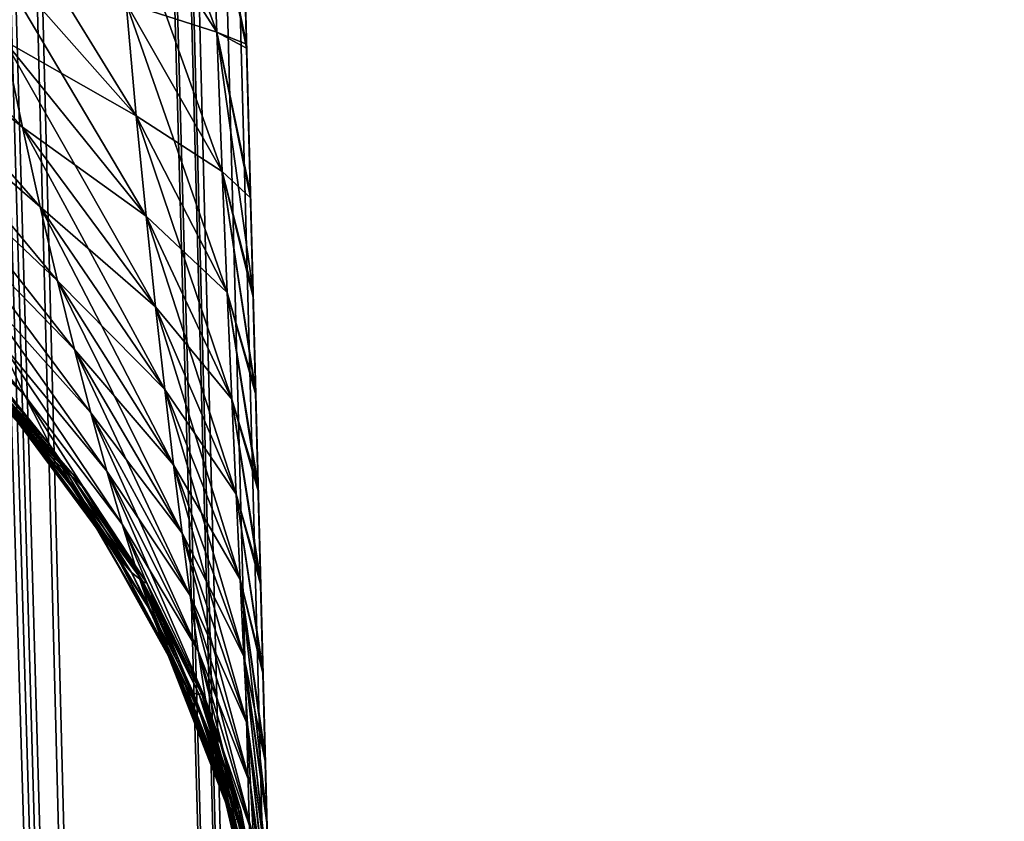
# Model space of a CAD drawing. Header units: millimetres. Extents: x -39 to 39, y -36 to 85.
# Tile 203 of 256: x 37.674 to 37.989, y 2.774 to 3.03. Entities that reach past the tile are written whole.
import ezdxf

# ---------------------------------------------------------------- set-up
doc = ezdxf.new("R2010")
doc.units = ezdxf.units.MM
doc.header["$LTSCALE"] = 65.185185
for name, color, linetype in [('14', 7, 'CONTINUOUS'), ('20', 7, 'CONTINUOUS'), ('22', 7, 'CONTINUOUS'), ('4', 7, 'CONTINUOUS'), ('42', 7, 'CONTINUOUS'), ('49', 7, 'CONTINUOUS'), ('50', 7, 'CONTINUOUS'), ('6', 7, 'CONTINUOUS')]:
    doc.layers.add(name, color=color, linetype=linetype)

msp = doc.modelspace()

# ---------------------------------------------------------------- linework, layer by layer
at = {"layer": '14', "color": 7, "linetype": 'Continuous', "true_color": 0xf5f5f5}
for points in [[(37.26275, 21.51309, -20.51292), (37.81844, 0.29215, -21.06861), (37.74318, 3.16627, -5.65437), (37.26275, 21.51309, -20.51292)], [(37.26275, 21.51309, 20.51292), (37.26275, 21.51309, 6.23674), (37.81844, 0.29215, 21.06861), (37.26275, 21.51309, 20.51292)], [(37.26275, 21.51309, 6.23674), (37.73478, 3.48691, 5.7647), (37.81844, 0.29215, 21.06861), (37.26275, 21.51309, 6.23674)], [(37.73478, 3.48691, 5.7647), (37.73778, 3.3725, 5.75013), (37.81844, 0.29215, 21.06861), (37.73478, 3.48691, 5.7647)], [(37.73778, 3.3725, 5.75013), (37.74057, 3.2658, 5.71341), (37.81844, 0.29215, 21.06861), (37.73778, 3.3725, 5.75013)], [(37.74057, 3.2658, 5.71341), (37.7419, 3.21496, 5.68663), (37.81844, 0.29215, 21.06861), (37.74057, 3.2658, 5.71341)], [(37.7419, 3.21496, 5.68663), (37.7432, 3.16544, 5.65375), (37.81844, 0.29215, 21.06861), (37.7419, 3.21496, 5.68663)], [(37.74318, 3.16627, -5.65437), (37.81844, 0.29215, -21.06861), (37.74445, 3.11787, -5.61489), (37.74318, 3.16627, -5.65437)], [(37.7432, 3.16544, 5.65375), (37.74447, 3.11692, 5.61403), (37.81844, 0.29215, 21.06861), (37.7432, 3.16544, 5.65375)], [(37.74445, 3.11787, -5.61489), (37.81844, 0.29215, -21.06861), (37.7457, 3.07007, -5.56742), (37.74445, 3.11787, -5.61489)], [(37.74447, 3.11692, 5.61403), (37.74573, 3.06899, 5.56624), (37.81844, 0.29215, 21.06861), (37.74447, 3.11692, 5.61403)], [(37.7457, 3.07007, -5.56742), (37.81844, 0.29215, -21.06861), (37.74695, 3.02243, -5.51018), (37.7457, 3.07007, -5.56742)], [(37.74573, 3.06899, 5.56624), (37.74698, 3.02121, 5.50857), (37.81844, 0.29215, 21.06861), (37.74573, 3.06899, 5.56624)], [(37.74695, 3.02243, -5.51018), (37.81844, 0.29215, -21.06861), (37.7482, 2.97465, -5.44085), (37.74695, 3.02243, -5.51018)], [(37.74698, 3.02121, 5.50857), (37.74823, 2.9733, 5.43869), (37.81844, 0.29215, 21.06861), (37.74698, 3.02121, 5.50857)], [(37.7482, 2.97465, -5.44085), (37.81844, 0.29215, -21.06861), (37.74903, 2.94296, -5.3871), (37.7482, 2.97465, -5.44085)], [(37.74823, 2.9733, 5.43869), (37.74906, 2.94153, 5.3845), (37.81844, 0.29215, 21.06861), (37.74823, 2.9733, 5.43869)], [(37.74903, 2.94296, -5.3871), (37.81844, 0.29215, -21.06861), (37.74984, 2.91173, -5.32684), (37.74903, 2.94296, -5.3871)], [(37.74906, 2.94153, 5.3845), (37.74988, 2.91023, 5.32376), (37.81844, 0.29215, 21.06861), (37.74906, 2.94153, 5.3845)], [(37.74984, 2.91173, -5.32684), (37.81844, 0.29215, -21.06861), (37.75065, 2.88107, -5.2599), (37.74984, 2.91173, -5.32684)], [(37.74988, 2.91023, 5.32376), (37.75069, 2.87953, 5.25629), (37.81844, 0.29215, 21.06861), (37.74988, 2.91023, 5.32376)], [(37.75065, 2.88107, -5.2599), (37.81844, 0.29215, -21.06861), (37.75143, 2.85124, -5.18588), (37.75065, 2.88107, -5.2599)], [(37.75069, 2.87953, 5.25629), (37.75147, 2.84965, 5.18168), (37.81844, 0.29215, 21.06861), (37.75069, 2.87953, 5.25629)], [(37.75143, 2.85124, -5.18588), (37.81844, 0.29215, -21.06861), (37.75218, 2.82239, -5.10444), (37.75143, 2.85124, -5.18588)], [(37.75147, 2.84965, 5.18168), (37.75223, 2.82078, 5.09959), (37.81844, 0.29215, 21.06861), (37.75147, 2.84965, 5.18168)], [(37.75218, 2.82239, -5.10444), (37.81844, 0.29215, -21.06861), (37.75291, 2.79466, -5.01534), (37.75218, 2.82239, -5.10444)], [(37.75223, 2.82078, 5.09959), (37.75295, 2.79305, 5.00976), (37.81844, 0.29215, 21.06861), (37.75223, 2.82078, 5.09959)], [(37.75291, 2.79466, -5.01534), (37.81844, 0.29215, -21.06861), (37.75343, 2.77491, -4.94285), (37.75291, 2.79466, -5.01534)], [(37.75295, 2.79305, 5.00976), (37.75347, 2.77332, 4.93667), (37.81844, 0.29215, 21.06861), (37.75295, 2.79305, 5.00976)], [(37.75343, 2.77491, -4.94285), (37.81844, 0.29215, -21.06861), (37.75392, 2.756, -4.86549), (37.75343, 2.77491, -4.94285)]]:
    msp.add_3dface(points, dxfattribs=at)
at = {"layer": '20', "color": 7, "linetype": 'Continuous', "true_color": 0xf5f5f5}
for points in [[(37.20797, 21.5176, 20.74012), (37.75205, 0.28928, 21.31777), (37.14247, 21.51845, 20.83789), (37.20797, 21.5176, 20.74012)], [(37.75205, 0.28928, 21.31777), (37.67347, 0.2889, 21.42083), (37.14247, 21.51845, 20.83789), (37.75205, 0.28928, 21.31777)], [(37.24882, 21.51578, 20.62976), (37.80153, 0.29039, 21.19776), (37.20797, 21.5176, 20.74012), (37.24882, 21.51578, 20.62976)], [(37.80153, 0.29039, 21.19776), (37.75205, 0.28928, 21.31777), (37.20797, 21.5176, 20.74012), (37.80153, 0.29039, 21.19776)], [(37.26275, 21.51309, 20.51292), (37.80153, 0.29039, 21.19776), (37.24882, 21.51578, 20.62976), (37.26275, 21.51309, 20.51292)], [(37.26275, 21.51309, 20.51292), (37.81844, 0.29215, 21.06861), (37.80153, 0.29039, 21.19776), (37.26275, 21.51309, 20.51292)]]:
    msp.add_3dface(points, dxfattribs=at)
at = {"layer": '22', "color": 7, "linetype": 'Continuous', "true_color": 0xf5f5f5}
for points in [[(37.20797, 21.5176, -20.74012), (37.14247, 21.51845, -20.83789), (37.75016, 0.28926, -21.32103), (37.20797, 21.5176, -20.74012)], [(37.14247, 21.51845, -20.83789), (37.14247, 21.02199, -20.86549), (37.75016, 0.28926, -21.32103), (37.14247, 21.51845, -20.83789)], [(37.24882, 21.51578, -20.62976), (37.20797, 21.5176, -20.74012), (37.8006, 0.29035, -21.20122), (37.24882, 21.51578, -20.62976)], [(37.8006, 0.29035, -21.20122), (37.20797, 21.5176, -20.74012), (37.75016, 0.28926, -21.32103), (37.8006, 0.29035, -21.20122)], [(37.81844, 0.29215, -21.06861), (37.26275, 21.51309, -20.51292), (37.24882, 21.51578, -20.62976), (37.81844, 0.29215, -21.06861)], [(37.81391, 0.29116, -21.13599), (37.24882, 21.51578, -20.62976), (37.8006, 0.29035, -21.20122), (37.81391, 0.29116, -21.13599)], [(37.81844, 0.29215, -21.06861), (37.24882, 21.51578, -20.62976), (37.81391, 0.29116, -21.13599), (37.81844, 0.29215, -21.06861)], [(37.14247, 21.02199, -20.86549), (37.14247, 20.51668, -20.89247), (37.75016, 0.28926, -21.32103), (37.14247, 21.02199, -20.86549)], [(37.75016, 0.28926, -21.32103), (37.14247, 20.51668, -20.89247), (37.67083, 0.2889, -21.42347), (37.75016, 0.28926, -21.32103)]]:
    msp.add_3dface(points, dxfattribs=at)
at = {"layer": '4', "color": 7, "linetype": 'Continuous', "true_color": 0xf5f5f5}
for points in [[(-38.75, 0, 23), (38.75, 85, 23), (-38.75, 85, 23), (-38.75, 0, 23)], [(-38.75, 0, 23), (38.75, 0, 23), (38.75, 85, 23), (-38.75, 0, 23)]]:
    msp.add_3dface(points, dxfattribs=at)
at = {"layer": '42', "color": 7, "linetype": 'Continuous', "true_color": 0xf5f5f5}
for points in [[(37.69336, 2.88254, 3.76539), (37.66748, 2.91207, 3.76539), (37.69336, 2.88254, -3.76539), (37.69336, 2.88254, 3.76539)], [(37.69336, 2.88254, -3.76539), (37.66748, 2.91207, 3.76539), (37.66748, 2.91207, -3.76539), (37.69336, 2.88254, -3.76539)], [(37.69519, 2.88013, -3.76539), (37.69336, 2.88254, 3.76539), (37.69336, 2.88254, -3.76539), (37.69519, 2.88013, -3.76539)], [(37.69519, 2.88013, 3.76539), (37.69336, 2.88254, 3.76539), (37.69519, 2.88013, -3.76539), (37.69519, 2.88013, 3.76539)], [(37.71516, 2.84988, -3.76539), (37.69519, 2.88013, 3.76539), (37.69519, 2.88013, -3.76539), (37.71516, 2.84988, -3.76539)], [(37.71516, 2.84988, 3.76539), (37.69519, 2.88013, 3.76539), (37.71516, 2.84988, -3.76539), (37.71516, 2.84988, 3.76539)], [(37.73251, 2.81466, -3.76539), (37.71516, 2.84988, 3.76539), (37.71516, 2.84988, -3.76539), (37.73251, 2.81466, -3.76539)], [(37.73251, 2.81466, 3.76539), (37.71516, 2.84988, 3.76539), (37.73251, 2.81466, -3.76539), (37.73251, 2.81466, 3.76539)], [(37.7386, 2.79866, 3.76539), (37.73251, 2.81466, 3.76539), (37.7386, 2.79866, -3.76539), (37.7386, 2.79866, 3.76539)], [(37.7386, 2.79866, -3.76539), (37.73251, 2.81466, 3.76539), (37.73251, 2.81466, -3.76539), (37.7386, 2.79866, -3.76539)], [(37.74511, 2.77747, 3.76539), (37.7386, 2.79866, 3.76539), (37.74511, 2.77747, -3.76539), (37.74511, 2.77747, 3.76539)], [(37.74511, 2.77747, -3.76539), (37.7386, 2.79866, 3.76539), (37.7386, 2.79866, -3.76539), (37.74511, 2.77747, -3.76539)], [(37.75275, 2.73896, 3.76539), (37.74511, 2.77747, 3.76539), (37.75275, 2.73896, -3.76539), (37.75275, 2.73896, 3.76539)], [(37.75275, 2.73896, -3.76539), (37.74511, 2.77747, 3.76539), (37.74511, 2.77747, -3.76539), (37.75275, 2.73896, -3.76539)]]:
    msp.add_3dface(points, dxfattribs=at)
at = {"layer": '49', "color": 7, "linetype": 'Continuous', "true_color": 0xf5f5f5}
for points in [[(37.70508, 3.07671, -5.14447), (37.7016, 3.12422, -5.20367), (37.7374, 3.02633, -5.29958), (37.70508, 3.07671, -5.14447)], [(37.7374, 3.02633, -5.29958), (37.7016, 3.12422, -5.20367), (37.73543, 3.07831, -5.36807), (37.7374, 3.02633, -5.29958)], [(37.66362, 3.05369, -4.88712), (37.6577, 3.08714, -4.94177), (37.71167, 2.99954, -5.01824), (37.66362, 3.05369, -4.88712)], [(37.71167, 2.99954, -5.01824), (37.6577, 3.08714, -4.94177), (37.70843, 3.03562, -5.08239), (37.71167, 2.99954, -5.01824)], [(37.73917, 2.98176, -5.22785), (37.70508, 3.07671, -5.14447), (37.7374, 3.02633, -5.29958), (37.73917, 2.98176, -5.22785)], [(37.70843, 3.03562, -5.08239), (37.70508, 3.07671, -5.14447), (37.73917, 2.98176, -5.22785), (37.70843, 3.03562, -5.08239)], [(37.7457, 3.07007, -5.56742), (37.74695, 3.02243, -5.51018), (37.73543, 3.07831, -5.36807), (37.7457, 3.07007, -5.56742)], [(37.74695, 3.02243, -5.51018), (37.7374, 3.02633, -5.29958), (37.73543, 3.07831, -5.36807), (37.74695, 3.02243, -5.51018)], [(37.67524, 2.99591, -4.77339), (37.61079, 3.06577, -4.69689), (37.66947, 3.0235, -4.83095), (37.67524, 2.99591, -4.77339)], [(37.62069, 3.03916, -4.6458), (37.61079, 3.06577, -4.69689), (37.67524, 2.99591, -4.77339), (37.62069, 3.03916, -4.6458)], [(37.66947, 3.0235, -4.83095), (37.66362, 3.05369, -4.88712), (37.71481, 2.96738, -4.95245), (37.66947, 3.0235, -4.83095)], [(37.71481, 2.96738, -4.95245), (37.66362, 3.05369, -4.88712), (37.71167, 2.99954, -5.01824), (37.71481, 2.96738, -4.95245)], [(37.6809, 2.97042, -4.71448), (37.62069, 3.03916, -4.6458), (37.67524, 2.99591, -4.77339), (37.6809, 2.97042, -4.71448)], [(37.63046, 3.01419, -4.5932), (37.62069, 3.03916, -4.6458), (37.6809, 2.97042, -4.71448), (37.63046, 3.01419, -4.5932)], [(37.74079, 2.943, -5.15384), (37.70843, 3.03562, -5.08239), (37.73917, 2.98176, -5.22785), (37.74079, 2.943, -5.15384)], [(37.71167, 2.99954, -5.01824), (37.70843, 3.03562, -5.08239), (37.74079, 2.943, -5.15384), (37.71167, 2.99954, -5.01824)], [(37.74903, 2.94296, -5.3871), (37.73917, 2.98176, -5.22785), (37.7374, 3.02633, -5.29958), (37.74903, 2.94296, -5.3871)], [(37.7482, 2.97465, -5.44085), (37.74903, 2.94296, -5.3871), (37.7374, 3.02633, -5.29958), (37.7482, 2.97465, -5.44085)], [(37.74695, 3.02243, -5.51018), (37.7482, 2.97465, -5.44085), (37.7374, 3.02633, -5.29958), (37.74695, 3.02243, -5.51018)], [(37.71784, 2.93837, -4.88523), (37.66947, 3.0235, -4.83095), (37.71481, 2.96738, -4.95245), (37.71784, 2.93837, -4.88523)], [(37.67524, 2.99591, -4.77339), (37.66947, 3.0235, -4.83095), (37.71784, 2.93837, -4.88523), (37.67524, 2.99591, -4.77339)], [(37.68644, 2.94677, -4.65418), (37.63046, 3.01419, -4.5932), (37.6809, 2.97042, -4.71448), (37.68644, 2.94677, -4.65418)], [(37.64006, 2.99063, -4.53899), (37.63046, 3.01419, -4.5932), (37.68644, 2.94677, -4.65418), (37.64006, 2.99063, -4.53899)], [(37.71481, 2.96738, -4.95245), (37.71167, 2.99954, -5.01824), (37.74228, 2.90884, -5.07808), (37.71481, 2.96738, -4.95245)], [(37.74228, 2.90884, -5.07808), (37.71167, 2.99954, -5.01824), (37.74079, 2.943, -5.15384), (37.74228, 2.90884, -5.07808)], [(37.72077, 2.91198, -4.81666), (37.67524, 2.99591, -4.77339), (37.71784, 2.93837, -4.88523), (37.72077, 2.91198, -4.81666)], [(37.6809, 2.97042, -4.71448), (37.67524, 2.99591, -4.77339), (37.72077, 2.91198, -4.81666), (37.6809, 2.97042, -4.71448)], [(37.69186, 2.92479, -4.5924), (37.64006, 2.99063, -4.53899), (37.68644, 2.94677, -4.65418), (37.69186, 2.92479, -4.5924)], [(37.64945, 2.96839, -4.48301), (37.64006, 2.99063, -4.53899), (37.69186, 2.92479, -4.5924), (37.64945, 2.96839, -4.48301)], [(37.74903, 2.94296, -5.3871), (37.74984, 2.91173, -5.32684), (37.73917, 2.98176, -5.22785), (37.74903, 2.94296, -5.3871)], [(37.74984, 2.91173, -5.32684), (37.74079, 2.943, -5.15384), (37.73917, 2.98176, -5.22785), (37.74984, 2.91173, -5.32684)], [(37.6328, 2.95792, -4.25871), (37.61977, 2.97733, -4.31322), (37.67602, 2.91005, -4.30231), (37.6328, 2.95792, -4.25871)], [(37.67602, 2.91005, -4.30231), (37.61977, 2.97733, -4.31322), (37.66748, 2.92797, -4.36492), (37.67602, 2.91005, -4.30231)], [(37.68644, 2.94677, -4.65418), (37.6809, 2.97042, -4.71448), (37.7236, 2.88789, -4.74674), (37.68644, 2.94677, -4.65418)], [(37.7236, 2.88789, -4.74674), (37.6809, 2.97042, -4.71448), (37.72077, 2.91198, -4.81666), (37.7236, 2.88789, -4.74674)], [(37.69713, 2.90444, -4.52904), (37.64945, 2.96839, -4.48301), (37.69186, 2.92479, -4.5924), (37.69713, 2.90444, -4.52904)], [(37.65861, 2.94747, -4.42506), (37.64945, 2.96839, -4.48301), (37.69713, 2.90444, -4.52904), (37.65861, 2.94747, -4.42506)], [(37.71784, 2.93837, -4.88523), (37.71481, 2.96738, -4.95245), (37.74365, 2.87841, -5.00086), (37.71784, 2.93837, -4.88523)], [(37.74365, 2.87841, -5.00086), (37.71481, 2.96738, -4.95245), (37.74228, 2.90884, -5.07808), (37.74365, 2.87841, -5.00086)], [(37.64526, 2.93989, -4.20111), (37.6328, 2.95792, -4.25871), (37.68416, 2.89393, -4.23694), (37.64526, 2.93989, -4.20111)], [(37.68416, 2.89393, -4.23694), (37.6328, 2.95792, -4.25871), (37.67602, 2.91005, -4.30231), (37.68416, 2.89393, -4.23694)], [(37.70222, 2.88577, -4.46396), (37.65861, 2.94747, -4.42506), (37.69713, 2.90444, -4.52904), (37.70222, 2.88577, -4.46396)], [(37.66748, 2.92797, -4.36492), (37.65861, 2.94747, -4.42506), (37.70222, 2.88577, -4.46396), (37.66748, 2.92797, -4.36492)], [(37.69186, 2.92479, -4.5924), (37.68644, 2.94677, -4.65418), (37.72634, 2.86594, -4.67544), (37.69186, 2.92479, -4.5924)], [(37.72634, 2.86594, -4.67544), (37.68644, 2.94677, -4.65418), (37.7236, 2.88789, -4.74674), (37.72634, 2.86594, -4.67544)], [(37.67754, 2.89759, -4.00496), (37.63112, 2.94635, -4.05515), (37.66787, 2.90928, -4.07478), (37.67754, 2.89759, -4.00496)], [(37.64487, 2.93218, -3.99104), (37.63112, 2.94635, -4.05515), (37.67754, 2.89759, -4.00496), (37.64487, 2.93218, -3.99104)], [(37.74984, 2.91173, -5.32684), (37.75065, 2.88107, -5.2599), (37.74079, 2.943, -5.15384), (37.74984, 2.91173, -5.32684)], [(37.75065, 2.88107, -5.2599), (37.74228, 2.90884, -5.07808), (37.74079, 2.943, -5.15384), (37.75065, 2.88107, -5.2599)], [(37.65702, 2.92354, -4.13997), (37.64526, 2.93989, -4.20111), (37.6918, 2.87989, -4.16844), (37.65702, 2.92354, -4.13997)], [(37.6918, 2.87989, -4.16844), (37.64526, 2.93989, -4.20111), (37.68416, 2.89393, -4.23694), (37.6918, 2.87989, -4.16844)], [(37.72077, 2.91198, -4.81666), (37.71784, 2.93837, -4.88523), (37.74493, 2.85112, -4.92229), (37.72077, 2.91198, -4.81666)], [(37.74493, 2.85112, -4.92229), (37.71784, 2.93837, -4.88523), (37.74365, 2.87841, -5.00086), (37.74493, 2.85112, -4.92229)], [(37.6563, 2.92121, -3.9212), (37.64487, 2.93218, -3.99104), (37.68555, 2.889, -3.92999), (37.6563, 2.92121, -3.9212)], [(37.68555, 2.889, -3.92999), (37.64487, 2.93218, -3.99104), (37.67754, 2.89759, -4.00496), (37.68555, 2.889, -3.92999)], [(37.70713, 2.86888, -4.39698), (37.66748, 2.92797, -4.36492), (37.70222, 2.88577, -4.46396), (37.70713, 2.86888, -4.39698)], [(37.67602, 2.91005, -4.30231), (37.66748, 2.92797, -4.36492), (37.70713, 2.86888, -4.39698), (37.67602, 2.91005, -4.30231)], [(37.69713, 2.90444, -4.52904), (37.69186, 2.92479, -4.5924), (37.72896, 2.84607, -4.60269), (37.69713, 2.90444, -4.52904)], [(37.72896, 2.84607, -4.60269), (37.69186, 2.92479, -4.5924), (37.72634, 2.86594, -4.67544), (37.72896, 2.84607, -4.60269)], [(37.66787, 2.90928, -4.07478), (37.65702, 2.92354, -4.13997), (37.69883, 2.86824, -4.09638), (37.66787, 2.90928, -4.07478)], [(37.69883, 2.86824, -4.09638), (37.65702, 2.92354, -4.13997), (37.6918, 2.87989, -4.16844), (37.69883, 2.86824, -4.09638)], [(37.66437, 2.91431, -3.84551), (37.6563, 2.92121, -3.9212), (37.69119, 2.884, -3.84972), (37.66437, 2.91431, -3.84551)], [(37.69119, 2.884, -3.84972), (37.6563, 2.92121, -3.9212), (37.68555, 2.889, -3.92999), (37.69119, 2.884, -3.84972)], [(37.69336, 2.88254, -3.76539), (37.66748, 2.91207, -3.76539), (37.66437, 2.91431, -3.84551), (37.69336, 2.88254, -3.76539)], [(37.69336, 2.88254, -3.76539), (37.66437, 2.91431, -3.84551), (37.69119, 2.884, -3.84972), (37.69336, 2.88254, -3.76539)], [(37.7236, 2.88789, -4.74674), (37.72077, 2.91198, -4.81666), (37.74612, 2.82662, -4.84242), (37.7236, 2.88789, -4.74674)], [(37.74612, 2.82662, -4.84242), (37.72077, 2.91198, -4.81666), (37.74493, 2.85112, -4.92229), (37.74612, 2.82662, -4.84242)], [(37.67754, 2.89759, -4.00496), (37.66787, 2.90928, -4.07478), (37.70506, 2.85931, -4.02027), (37.67754, 2.89759, -4.00496)], [(37.70506, 2.85931, -4.02027), (37.66787, 2.90928, -4.07478), (37.69883, 2.86824, -4.09638), (37.70506, 2.85931, -4.02027)], [(37.68416, 2.89393, -4.23694), (37.67602, 2.91005, -4.30231), (37.71181, 2.85394, -4.32794), (37.68416, 2.89393, -4.23694)], [(37.71181, 2.85394, -4.32794), (37.67602, 2.91005, -4.30231), (37.70713, 2.86888, -4.39698), (37.71181, 2.85394, -4.32794)], [(37.75065, 2.88107, -5.2599), (37.75143, 2.85124, -5.18588), (37.74228, 2.90884, -5.07808), (37.75065, 2.88107, -5.2599)], [(37.75143, 2.85124, -5.18588), (37.74365, 2.87841, -5.00086), (37.74228, 2.90884, -5.07808), (37.75143, 2.85124, -5.18588)], [(37.70222, 2.88577, -4.46396), (37.69713, 2.90444, -4.52904), (37.73146, 2.82834, -4.52838), (37.70222, 2.88577, -4.46396)], [(37.73146, 2.82834, -4.52838), (37.69713, 2.90444, -4.52904), (37.72896, 2.84607, -4.60269), (37.73146, 2.82834, -4.52838)], [(37.71019, 2.85338, -3.93965), (37.67754, 2.89759, -4.00496), (37.70506, 2.85931, -4.02027), (37.71019, 2.85338, -3.93965)], [(37.68555, 2.889, -3.92999), (37.67754, 2.89759, -4.00496), (37.71019, 2.85338, -3.93965), (37.68555, 2.889, -3.92999)], [(37.6918, 2.87989, -4.16844), (37.68416, 2.89393, -4.23694), (37.71624, 2.84113, -4.25661), (37.6918, 2.87989, -4.16844)], [(37.71624, 2.84113, -4.25661), (37.68416, 2.89393, -4.23694), (37.71181, 2.85394, -4.32794), (37.71624, 2.84113, -4.25661)], [(37.69119, 2.884, -3.84972), (37.68555, 2.889, -3.92999), (37.71379, 2.85047, -3.85434), (37.69119, 2.884, -3.84972)], [(37.71379, 2.85047, -3.85434), (37.68555, 2.889, -3.92999), (37.71019, 2.85338, -3.93965), (37.71379, 2.85047, -3.85434)], [(37.72634, 2.86594, -4.67544), (37.7236, 2.88789, -4.74674), (37.74723, 2.80473, -4.76127), (37.72634, 2.86594, -4.67544)], [(37.74723, 2.80473, -4.76127), (37.7236, 2.88789, -4.74674), (37.74612, 2.82662, -4.84242), (37.74723, 2.80473, -4.76127)], [(37.71516, 2.84988, -3.76539), (37.69519, 2.88013, -3.76539), (37.69119, 2.884, -3.84972), (37.71516, 2.84988, -3.76539)], [(37.71516, 2.84988, -3.76539), (37.69119, 2.884, -3.84972), (37.71379, 2.85047, -3.85434), (37.71516, 2.84988, -3.76539)], [(37.69519, 2.88013, -3.76539), (37.69336, 2.88254, -3.76539), (37.69119, 2.884, -3.84972), (37.69519, 2.88013, -3.76539)], [(37.70713, 2.86888, -4.39698), (37.70222, 2.88577, -4.46396), (37.73383, 2.81285, -4.45241), (37.70713, 2.86888, -4.39698)], [(37.73383, 2.81285, -4.45241), (37.70222, 2.88577, -4.46396), (37.73146, 2.82834, -4.52838), (37.73383, 2.81285, -4.45241)], [(37.72035, 2.83066, -4.18274), (37.6918, 2.87989, -4.16844), (37.71624, 2.84113, -4.25661), (37.72035, 2.83066, -4.18274)], [(37.69883, 2.86824, -4.09638), (37.6918, 2.87989, -4.16844), (37.72035, 2.83066, -4.18274), (37.69883, 2.86824, -4.09638)], [(37.75143, 2.85124, -5.18588), (37.75218, 2.82239, -5.10444), (37.74365, 2.87841, -5.00086), (37.75143, 2.85124, -5.18588)], [(37.75218, 2.82239, -5.10444), (37.74493, 2.85112, -4.92229), (37.74365, 2.87841, -5.00086), (37.75218, 2.82239, -5.10444)], [(37.72409, 2.82273, -4.10602), (37.69883, 2.86824, -4.09638), (37.72035, 2.83066, -4.18274), (37.72409, 2.82273, -4.10602)], [(37.70506, 2.85931, -4.02027), (37.69883, 2.86824, -4.09638), (37.72409, 2.82273, -4.10602), (37.70506, 2.85931, -4.02027)], [(37.71181, 2.85394, -4.32794), (37.70713, 2.86888, -4.39698), (37.73605, 2.79975, -4.37467), (37.71181, 2.85394, -4.32794)], [(37.73605, 2.79975, -4.37467), (37.70713, 2.86888, -4.39698), (37.73383, 2.81285, -4.45241), (37.73605, 2.79975, -4.37467)], [(37.72896, 2.84607, -4.60269), (37.72634, 2.86594, -4.67544), (37.74825, 2.7854, -4.67878), (37.72896, 2.84607, -4.60269)], [(37.74825, 2.7854, -4.67878), (37.72634, 2.86594, -4.67544), (37.74723, 2.80473, -4.76127), (37.74825, 2.7854, -4.67878)], [(37.71019, 2.85338, -3.93965), (37.70506, 2.85931, -4.02027), (37.72735, 2.81745, -4.02609), (37.71019, 2.85338, -3.93965)], [(37.72735, 2.81745, -4.02609), (37.70506, 2.85931, -4.02027), (37.72409, 2.82273, -4.10602), (37.72735, 2.81745, -4.02609)], [(37.71379, 2.85047, -3.85434), (37.71019, 2.85338, -3.93965), (37.73001, 2.8148, -3.94261), (37.71379, 2.85047, -3.85434)], [(37.73001, 2.8148, -3.94261), (37.71019, 2.85338, -3.93965), (37.72735, 2.81745, -4.02609), (37.73001, 2.8148, -3.94261)], [(37.71624, 2.84113, -4.25661), (37.71181, 2.85394, -4.32794), (37.73811, 2.78922, -4.29501), (37.71624, 2.84113, -4.25661)], [(37.73811, 2.78922, -4.29501), (37.71181, 2.85394, -4.32794), (37.73605, 2.79975, -4.37467), (37.73811, 2.78922, -4.29501)], [(37.73183, 2.81431, -3.85544), (37.71379, 2.85047, -3.85434), (37.73001, 2.8148, -3.94261), (37.73183, 2.81431, -3.85544)], [(37.73251, 2.81466, -3.76539), (37.71516, 2.84988, -3.76539), (37.71379, 2.85047, -3.85434), (37.73251, 2.81466, -3.76539)], [(37.73251, 2.81466, -3.76539), (37.71379, 2.85047, -3.85434), (37.73183, 2.81431, -3.85544), (37.73251, 2.81466, -3.76539)], [(37.75218, 2.82239, -5.10444), (37.75291, 2.79466, -5.01534), (37.74493, 2.85112, -4.92229), (37.75218, 2.82239, -5.10444)], [(37.75291, 2.79466, -5.01534), (37.75343, 2.77491, -4.94285), (37.74493, 2.85112, -4.92229), (37.75291, 2.79466, -5.01534)], [(37.75343, 2.77491, -4.94285), (37.74612, 2.82662, -4.84242), (37.74493, 2.85112, -4.92229), (37.75343, 2.77491, -4.94285)], [(37.73146, 2.82834, -4.52838), (37.72896, 2.84607, -4.60269), (37.74917, 2.76868, -4.59493), (37.73146, 2.82834, -4.52838)], [(37.74917, 2.76868, -4.59493), (37.72896, 2.84607, -4.60269), (37.74825, 2.7854, -4.67878), (37.74917, 2.76868, -4.59493)], [(37.72035, 2.83066, -4.18274), (37.71624, 2.84113, -4.25661), (37.73998, 2.78141, -4.21325), (37.72035, 2.83066, -4.18274)], [(37.73998, 2.78141, -4.21325), (37.71624, 2.84113, -4.25661), (37.73811, 2.78922, -4.29501), (37.73998, 2.78141, -4.21325)], [(37.72409, 2.82273, -4.10602), (37.72035, 2.83066, -4.18274), (37.74163, 2.77642, -4.12919), (37.72409, 2.82273, -4.10602)], [(37.74163, 2.77642, -4.12919), (37.72035, 2.83066, -4.18274), (37.73998, 2.78141, -4.21325), (37.74163, 2.77642, -4.12919)], [(37.73383, 2.81285, -4.45241), (37.73146, 2.82834, -4.52838), (37.75001, 2.75466, -4.50966), (37.73383, 2.81285, -4.45241)], [(37.75001, 2.75466, -4.50966), (37.73146, 2.82834, -4.52838), (37.74917, 2.76868, -4.59493), (37.75001, 2.75466, -4.50966)], [(37.75392, 2.756, -4.86549), (37.74723, 2.80473, -4.76127), (37.74612, 2.82662, -4.84242), (37.75392, 2.756, -4.86549)], [(37.75343, 2.77491, -4.94285), (37.75392, 2.756, -4.86549), (37.74612, 2.82662, -4.84242), (37.75343, 2.77491, -4.94285)], [(37.72735, 2.81745, -4.02609), (37.72409, 2.82273, -4.10602), (37.74303, 2.77421, -4.04255), (37.72735, 2.81745, -4.02609)], [(37.74303, 2.77421, -4.04255), (37.72409, 2.82273, -4.10602), (37.74163, 2.77642, -4.12919), (37.74303, 2.77421, -4.04255)], [(37.73001, 2.8148, -3.94261), (37.72735, 2.81745, -4.02609), (37.74413, 2.77444, -3.95302), (37.73001, 2.8148, -3.94261)], [(37.74413, 2.77444, -3.95302), (37.72735, 2.81745, -4.02609), (37.74303, 2.77421, -4.04255), (37.74413, 2.77444, -3.95302)], [(37.74485, 2.77619, -3.86044), (37.73001, 2.8148, -3.94261), (37.74413, 2.77444, -3.95302), (37.74485, 2.77619, -3.86044)], [(37.73183, 2.81431, -3.85544), (37.73001, 2.8148, -3.94261), (37.74485, 2.77619, -3.86044), (37.73183, 2.81431, -3.85544)], [(37.7386, 2.79866, -3.76539), (37.73251, 2.81466, -3.76539), (37.73183, 2.81431, -3.85544), (37.7386, 2.79866, -3.76539)], [(37.74511, 2.77747, -3.76539), (37.7386, 2.79866, -3.76539), (37.73183, 2.81431, -3.85544), (37.74511, 2.77747, -3.76539)], [(37.74511, 2.77747, -3.76539), (37.73183, 2.81431, -3.85544), (37.74485, 2.77619, -3.86044), (37.74511, 2.77747, -3.76539)], [(37.73605, 2.79975, -4.37467), (37.73383, 2.81285, -4.45241), (37.75074, 2.74351, -4.42293), (37.73605, 2.79975, -4.37467)], [(37.75074, 2.74351, -4.42293), (37.73383, 2.81285, -4.45241), (37.75001, 2.75466, -4.50966), (37.75074, 2.74351, -4.42293)], [(37.75438, 2.73866, -4.78282), (37.74825, 2.7854, -4.67878), (37.74723, 2.80473, -4.76127), (37.75438, 2.73866, -4.78282)], [(37.75392, 2.756, -4.86549), (37.75438, 2.73866, -4.78282), (37.74723, 2.80473, -4.76127), (37.75392, 2.756, -4.86549)], [(37.73811, 2.78922, -4.29501), (37.73605, 2.79975, -4.37467), (37.75136, 2.73537, -4.33465), (37.73811, 2.78922, -4.29501)], [(37.75136, 2.73537, -4.33465), (37.73605, 2.79975, -4.37467), (37.75074, 2.74351, -4.42293), (37.75136, 2.73537, -4.33465)], [(37.73998, 2.78141, -4.21325), (37.73811, 2.78922, -4.29501), (37.75187, 2.73034, -4.24476), (37.73998, 2.78141, -4.21325)], [(37.75187, 2.73034, -4.24476), (37.73811, 2.78922, -4.29501), (37.75136, 2.73537, -4.33465), (37.75187, 2.73034, -4.24476)], [(37.75438, 2.73866, -4.78282), (37.75479, 2.72272, -4.69353), (37.74825, 2.7854, -4.67878), (37.75438, 2.73866, -4.78282)], [(37.75479, 2.72272, -4.69353), (37.74917, 2.76868, -4.59493), (37.74825, 2.7854, -4.67878), (37.75479, 2.72272, -4.69353)], [(37.75226, 2.72842, -4.15312), (37.73998, 2.78141, -4.21325), (37.75187, 2.73034, -4.24476), (37.75226, 2.72842, -4.15312)], [(37.74163, 2.77642, -4.12919), (37.73998, 2.78141, -4.21325), (37.75226, 2.72842, -4.15312), (37.74163, 2.77642, -4.12919)], [(37.75253, 2.72939, -4.05954), (37.74163, 2.77642, -4.12919), (37.75226, 2.72842, -4.15312), (37.75253, 2.72939, -4.05954)], [(37.74303, 2.77421, -4.04255), (37.74163, 2.77642, -4.12919), (37.75253, 2.72939, -4.05954), (37.74303, 2.77421, -4.04255)], [(37.75275, 2.73896, -3.76539), (37.74511, 2.77747, -3.76539), (37.74485, 2.77619, -3.86044), (37.75275, 2.73896, -3.76539)], [(37.74413, 2.77444, -3.95302), (37.74303, 2.77421, -4.04255), (37.75269, 2.73263, -3.96377), (37.74413, 2.77444, -3.95302)], [(37.75269, 2.73263, -3.96377), (37.74303, 2.77421, -4.04255), (37.75253, 2.72939, -4.05954), (37.75269, 2.73263, -3.96377)], [(37.74485, 2.77619, -3.86044), (37.74413, 2.77444, -3.95302), (37.75274, 2.73672, -3.86559), (37.74485, 2.77619, -3.86044)], [(37.75274, 2.73672, -3.86559), (37.74413, 2.77444, -3.95302), (37.75269, 2.73263, -3.96377), (37.75274, 2.73672, -3.86559)], [(37.75275, 2.73896, -3.76539), (37.74485, 2.77619, -3.86044), (37.75274, 2.73672, -3.86559), (37.75275, 2.73896, -3.76539)]]:
    msp.add_3dface(points, dxfattribs=at)
at = {"layer": '50', "color": 7, "linetype": 'Continuous', "true_color": 0xf5f5f5}
for points in [[(37.73543, 3.07831, 5.36807), (37.70508, 3.07671, 5.14447), (37.7374, 3.02633, 5.29958), (37.73543, 3.07831, 5.36807)], [(37.70508, 3.07671, 5.14447), (37.70843, 3.03562, 5.08239), (37.7374, 3.02633, 5.29958), (37.70508, 3.07671, 5.14447)], [(37.74698, 3.02121, 5.50857), (37.74573, 3.06899, 5.56624), (37.73543, 3.07831, 5.36807), (37.74698, 3.02121, 5.50857)], [(37.74698, 3.02121, 5.50857), (37.73543, 3.07831, 5.36807), (37.7374, 3.02633, 5.29958), (37.74698, 3.02121, 5.50857)], [(37.66947, 3.0235, 4.83095), (37.61079, 3.06577, 4.69689), (37.67524, 2.99591, 4.77339), (37.66947, 3.0235, 4.83095)], [(37.61079, 3.06577, 4.69689), (37.62069, 3.03916, 4.6458), (37.67524, 2.99591, 4.77339), (37.61079, 3.06577, 4.69689)], [(37.70843, 3.03562, 5.08239), (37.66362, 3.05369, 4.88712), (37.71167, 2.99954, 5.01824), (37.70843, 3.03562, 5.08239)], [(37.66362, 3.05369, 4.88712), (37.66947, 3.0235, 4.83095), (37.71167, 2.99954, 5.01824), (37.66362, 3.05369, 4.88712)], [(37.62069, 3.03916, 4.6458), (37.63046, 3.01419, 4.5932), (37.6809, 2.97042, 4.71448), (37.62069, 3.03916, 4.6458)], [(37.67524, 2.99591, 4.77339), (37.62069, 3.03916, 4.6458), (37.6809, 2.97042, 4.71448), (37.67524, 2.99591, 4.77339)], [(37.7374, 3.02633, 5.29958), (37.70843, 3.03562, 5.08239), (37.73917, 2.98176, 5.22785), (37.7374, 3.02633, 5.29958)], [(37.70843, 3.03562, 5.08239), (37.71167, 2.99954, 5.01824), (37.73917, 2.98176, 5.22785), (37.70843, 3.03562, 5.08239)], [(37.74823, 2.9733, 5.43869), (37.74698, 3.02121, 5.50857), (37.7374, 3.02633, 5.29958), (37.74823, 2.9733, 5.43869)], [(37.74823, 2.9733, 5.43869), (37.7374, 3.02633, 5.29958), (37.73917, 2.98176, 5.22785), (37.74823, 2.9733, 5.43869)], [(37.71167, 2.99954, 5.01824), (37.66947, 3.0235, 4.83095), (37.71481, 2.96738, 4.95245), (37.71167, 2.99954, 5.01824)], [(37.66947, 3.0235, 4.83095), (37.67524, 2.99591, 4.77339), (37.71481, 2.96738, 4.95245), (37.66947, 3.0235, 4.83095)], [(37.6809, 2.97042, 4.71448), (37.63046, 3.01419, 4.5932), (37.68644, 2.94677, 4.65418), (37.6809, 2.97042, 4.71448)], [(37.63046, 3.01419, 4.5932), (37.64006, 2.99063, 4.53899), (37.68644, 2.94677, 4.65418), (37.63046, 3.01419, 4.5932)], [(37.73917, 2.98176, 5.22785), (37.71167, 2.99954, 5.01824), (37.74079, 2.943, 5.15384), (37.73917, 2.98176, 5.22785)], [(37.71167, 2.99954, 5.01824), (37.71481, 2.96738, 4.95245), (37.74079, 2.943, 5.15384), (37.71167, 2.99954, 5.01824)], [(37.71481, 2.96738, 4.95245), (37.67524, 2.99591, 4.77339), (37.71784, 2.93837, 4.88523), (37.71481, 2.96738, 4.95245)], [(37.67524, 2.99591, 4.77339), (37.6809, 2.97042, 4.71448), (37.71784, 2.93837, 4.88523), (37.67524, 2.99591, 4.77339)], [(37.68644, 2.94677, 4.65418), (37.64006, 2.99063, 4.53899), (37.69186, 2.92479, 4.5924), (37.68644, 2.94677, 4.65418)], [(37.64006, 2.99063, 4.53899), (37.64945, 2.96839, 4.48301), (37.69186, 2.92479, 4.5924), (37.64006, 2.99063, 4.53899)], [(37.74988, 2.91023, 5.32376), (37.74906, 2.94153, 5.3845), (37.73917, 2.98176, 5.22785), (37.74988, 2.91023, 5.32376)], [(37.74988, 2.91023, 5.32376), (37.73917, 2.98176, 5.22785), (37.74079, 2.943, 5.15384), (37.74988, 2.91023, 5.32376)], [(37.74906, 2.94153, 5.3845), (37.74823, 2.9733, 5.43869), (37.73917, 2.98176, 5.22785), (37.74906, 2.94153, 5.3845)], [(37.71784, 2.93837, 4.88523), (37.6809, 2.97042, 4.71448), (37.72077, 2.91198, 4.81666), (37.71784, 2.93837, 4.88523)], [(37.6809, 2.97042, 4.71448), (37.68644, 2.94677, 4.65418), (37.72077, 2.91198, 4.81666), (37.6809, 2.97042, 4.71448)], [(37.69186, 2.92479, 4.5924), (37.64945, 2.96839, 4.48301), (37.69713, 2.90444, 4.52904), (37.69186, 2.92479, 4.5924)], [(37.64945, 2.96839, 4.48301), (37.65861, 2.94747, 4.42506), (37.69713, 2.90444, 4.52904), (37.64945, 2.96839, 4.48301)], [(37.74079, 2.943, 5.15384), (37.71481, 2.96738, 4.95245), (37.74228, 2.90884, 5.07808), (37.74079, 2.943, 5.15384)], [(37.71481, 2.96738, 4.95245), (37.71784, 2.93837, 4.88523), (37.74228, 2.90884, 5.07808), (37.71481, 2.96738, 4.95245)], [(37.6328, 2.95792, 4.25871), (37.64526, 2.93989, 4.20111), (37.67602, 2.91005, 4.30231), (37.6328, 2.95792, 4.25871)], [(37.66748, 2.92797, 4.36492), (37.6328, 2.95792, 4.25871), (37.67602, 2.91005, 4.30231), (37.66748, 2.92797, 4.36492)], [(37.69713, 2.90444, 4.52904), (37.65861, 2.94747, 4.42506), (37.70222, 2.88577, 4.46396), (37.69713, 2.90444, 4.52904)], [(37.65861, 2.94747, 4.42506), (37.66748, 2.92797, 4.36492), (37.70222, 2.88577, 4.46396), (37.65861, 2.94747, 4.42506)], [(37.72077, 2.91198, 4.81666), (37.68644, 2.94677, 4.65418), (37.7236, 2.88789, 4.74674), (37.72077, 2.91198, 4.81666)], [(37.68644, 2.94677, 4.65418), (37.69186, 2.92479, 4.5924), (37.7236, 2.88789, 4.74674), (37.68644, 2.94677, 4.65418)], [(37.75069, 2.87953, 5.25629), (37.74988, 2.91023, 5.32376), (37.74079, 2.943, 5.15384), (37.75069, 2.87953, 5.25629)], [(37.75069, 2.87953, 5.25629), (37.74079, 2.943, 5.15384), (37.74228, 2.90884, 5.07808), (37.75069, 2.87953, 5.25629)], [(37.67602, 2.91005, 4.30231), (37.64526, 2.93989, 4.20111), (37.68416, 2.89393, 4.23694), (37.67602, 2.91005, 4.30231)], [(37.64526, 2.93989, 4.20111), (37.65702, 2.92354, 4.13997), (37.68416, 2.89393, 4.23694), (37.64526, 2.93989, 4.20111)], [(37.74228, 2.90884, 5.07808), (37.71784, 2.93837, 4.88523), (37.74365, 2.87841, 5.00086), (37.74228, 2.90884, 5.07808)], [(37.71784, 2.93837, 4.88523), (37.72077, 2.91198, 4.81666), (37.74365, 2.87841, 5.00086), (37.71784, 2.93837, 4.88523)], [(37.66787, 2.90928, 4.07478), (37.64487, 2.93218, 3.99104), (37.67754, 2.89759, 4.00496), (37.66787, 2.90928, 4.07478)], [(37.64487, 2.93218, 3.99104), (37.6563, 2.92121, 3.9212), (37.67754, 2.89759, 4.00496), (37.64487, 2.93218, 3.99104)], [(37.70222, 2.88577, 4.46396), (37.66748, 2.92797, 4.36492), (37.70713, 2.86888, 4.39698), (37.70222, 2.88577, 4.46396)], [(37.66748, 2.92797, 4.36492), (37.67602, 2.91005, 4.30231), (37.70713, 2.86888, 4.39698), (37.66748, 2.92797, 4.36492)], [(37.69186, 2.92479, 4.5924), (37.69713, 2.90444, 4.52904), (37.72634, 2.86594, 4.67544), (37.69186, 2.92479, 4.5924)], [(37.7236, 2.88789, 4.74674), (37.69186, 2.92479, 4.5924), (37.72634, 2.86594, 4.67544), (37.7236, 2.88789, 4.74674)], [(37.68416, 2.89393, 4.23694), (37.65702, 2.92354, 4.13997), (37.6918, 2.87989, 4.16844), (37.68416, 2.89393, 4.23694)], [(37.65702, 2.92354, 4.13997), (37.66787, 2.90928, 4.07478), (37.6918, 2.87989, 4.16844), (37.65702, 2.92354, 4.13997)], [(37.6563, 2.92121, 3.9212), (37.66437, 2.91431, 3.84551), (37.68555, 2.889, 3.92999), (37.6563, 2.92121, 3.9212)], [(37.67754, 2.89759, 4.00496), (37.6563, 2.92121, 3.9212), (37.68555, 2.889, 3.92999), (37.67754, 2.89759, 4.00496)], [(37.68555, 2.889, 3.92999), (37.66437, 2.91431, 3.84551), (37.69119, 2.884, 3.84972), (37.68555, 2.889, 3.92999)], [(37.66437, 2.91431, 3.84551), (37.66748, 2.91207, 3.76539), (37.69119, 2.884, 3.84972), (37.66437, 2.91431, 3.84551)], [(37.66748, 2.91207, 3.76539), (37.69336, 2.88254, 3.76539), (37.69119, 2.884, 3.84972), (37.66748, 2.91207, 3.76539)], [(37.74365, 2.87841, 5.00086), (37.72077, 2.91198, 4.81666), (37.74493, 2.85112, 4.92229), (37.74365, 2.87841, 5.00086)], [(37.72077, 2.91198, 4.81666), (37.7236, 2.88789, 4.74674), (37.74493, 2.85112, 4.92229), (37.72077, 2.91198, 4.81666)], [(37.6918, 2.87989, 4.16844), (37.66787, 2.90928, 4.07478), (37.69883, 2.86824, 4.09638), (37.6918, 2.87989, 4.16844)], [(37.66787, 2.90928, 4.07478), (37.67754, 2.89759, 4.00496), (37.69883, 2.86824, 4.09638), (37.66787, 2.90928, 4.07478)], [(37.70713, 2.86888, 4.39698), (37.67602, 2.91005, 4.30231), (37.71181, 2.85394, 4.32794), (37.70713, 2.86888, 4.39698)], [(37.67602, 2.91005, 4.30231), (37.68416, 2.89393, 4.23694), (37.71181, 2.85394, 4.32794), (37.67602, 2.91005, 4.30231)], [(37.75147, 2.84965, 5.18168), (37.74228, 2.90884, 5.07808), (37.74365, 2.87841, 5.00086), (37.75147, 2.84965, 5.18168)], [(37.75147, 2.84965, 5.18168), (37.75069, 2.87953, 5.25629), (37.74228, 2.90884, 5.07808), (37.75147, 2.84965, 5.18168)], [(37.72634, 2.86594, 4.67544), (37.69713, 2.90444, 4.52904), (37.72896, 2.84607, 4.60269), (37.72634, 2.86594, 4.67544)], [(37.69713, 2.90444, 4.52904), (37.70222, 2.88577, 4.46396), (37.72896, 2.84607, 4.60269), (37.69713, 2.90444, 4.52904)], [(37.69883, 2.86824, 4.09638), (37.67754, 2.89759, 4.00496), (37.70506, 2.85931, 4.02027), (37.69883, 2.86824, 4.09638)], [(37.67754, 2.89759, 4.00496), (37.68555, 2.889, 3.92999), (37.70506, 2.85931, 4.02027), (37.67754, 2.89759, 4.00496)], [(37.71181, 2.85394, 4.32794), (37.68416, 2.89393, 4.23694), (37.71624, 2.84113, 4.25661), (37.71181, 2.85394, 4.32794)], [(37.68416, 2.89393, 4.23694), (37.6918, 2.87989, 4.16844), (37.71624, 2.84113, 4.25661), (37.68416, 2.89393, 4.23694)], [(37.70506, 2.85931, 4.02027), (37.68555, 2.889, 3.92999), (37.71019, 2.85338, 3.93965), (37.70506, 2.85931, 4.02027)], [(37.68555, 2.889, 3.92999), (37.69119, 2.884, 3.84972), (37.71019, 2.85338, 3.93965), (37.68555, 2.889, 3.92999)], [(37.74493, 2.85112, 4.92229), (37.7236, 2.88789, 4.74674), (37.74612, 2.82662, 4.84242), (37.74493, 2.85112, 4.92229)], [(37.7236, 2.88789, 4.74674), (37.72634, 2.86594, 4.67544), (37.74612, 2.82662, 4.84242), (37.7236, 2.88789, 4.74674)], [(37.71019, 2.85338, 3.93965), (37.69119, 2.884, 3.84972), (37.71379, 2.85047, 3.85434), (37.71019, 2.85338, 3.93965)], [(37.69119, 2.884, 3.84972), (37.69336, 2.88254, 3.76539), (37.71379, 2.85047, 3.85434), (37.69119, 2.884, 3.84972)], [(37.72896, 2.84607, 4.60269), (37.70222, 2.88577, 4.46396), (37.73146, 2.82834, 4.52838), (37.72896, 2.84607, 4.60269)], [(37.70222, 2.88577, 4.46396), (37.70713, 2.86888, 4.39698), (37.73146, 2.82834, 4.52838), (37.70222, 2.88577, 4.46396)], [(37.69336, 2.88254, 3.76539), (37.69519, 2.88013, 3.76539), (37.71379, 2.85047, 3.85434), (37.69336, 2.88254, 3.76539)], [(37.71624, 2.84113, 4.25661), (37.6918, 2.87989, 4.16844), (37.72035, 2.83066, 4.18274), (37.71624, 2.84113, 4.25661)], [(37.6918, 2.87989, 4.16844), (37.69883, 2.86824, 4.09638), (37.72035, 2.83066, 4.18274), (37.6918, 2.87989, 4.16844)], [(37.69519, 2.88013, 3.76539), (37.71516, 2.84988, 3.76539), (37.71379, 2.85047, 3.85434), (37.69519, 2.88013, 3.76539)], [(37.75223, 2.82078, 5.09959), (37.75147, 2.84965, 5.18168), (37.74365, 2.87841, 5.00086), (37.75223, 2.82078, 5.09959)], [(37.75223, 2.82078, 5.09959), (37.74365, 2.87841, 5.00086), (37.74493, 2.85112, 4.92229), (37.75223, 2.82078, 5.09959)], [(37.72035, 2.83066, 4.18274), (37.69883, 2.86824, 4.09638), (37.72409, 2.82273, 4.10602), (37.72035, 2.83066, 4.18274)], [(37.69883, 2.86824, 4.09638), (37.70506, 2.85931, 4.02027), (37.72409, 2.82273, 4.10602), (37.69883, 2.86824, 4.09638)], [(37.73146, 2.82834, 4.52838), (37.70713, 2.86888, 4.39698), (37.73383, 2.81285, 4.45241), (37.73146, 2.82834, 4.52838)], [(37.70713, 2.86888, 4.39698), (37.71181, 2.85394, 4.32794), (37.73383, 2.81285, 4.45241), (37.70713, 2.86888, 4.39698)], [(37.74612, 2.82662, 4.84242), (37.72634, 2.86594, 4.67544), (37.74723, 2.80473, 4.76127), (37.74612, 2.82662, 4.84242)], [(37.72634, 2.86594, 4.67544), (37.72896, 2.84607, 4.60269), (37.74723, 2.80473, 4.76127), (37.72634, 2.86594, 4.67544)], [(37.72409, 2.82273, 4.10602), (37.70506, 2.85931, 4.02027), (37.72735, 2.81745, 4.02609), (37.72409, 2.82273, 4.10602)], [(37.70506, 2.85931, 4.02027), (37.71019, 2.85338, 3.93965), (37.72735, 2.81745, 4.02609), (37.70506, 2.85931, 4.02027)], [(37.72735, 2.81745, 4.02609), (37.71019, 2.85338, 3.93965), (37.73001, 2.8148, 3.94261), (37.72735, 2.81745, 4.02609)], [(37.71019, 2.85338, 3.93965), (37.71379, 2.85047, 3.85434), (37.73001, 2.8148, 3.94261), (37.71019, 2.85338, 3.93965)], [(37.73383, 2.81285, 4.45241), (37.71181, 2.85394, 4.32794), (37.73605, 2.79975, 4.37467), (37.73383, 2.81285, 4.45241)], [(37.71181, 2.85394, 4.32794), (37.71624, 2.84113, 4.25661), (37.73605, 2.79975, 4.37467), (37.71181, 2.85394, 4.32794)], [(37.73001, 2.8148, 3.94261), (37.71379, 2.85047, 3.85434), (37.73183, 2.81431, 3.85544), (37.73001, 2.8148, 3.94261)], [(37.71379, 2.85047, 3.85434), (37.71516, 2.84988, 3.76539), (37.73183, 2.81431, 3.85544), (37.71379, 2.85047, 3.85434)], [(37.71516, 2.84988, 3.76539), (37.73251, 2.81466, 3.76539), (37.73183, 2.81431, 3.85544), (37.71516, 2.84988, 3.76539)], [(37.75295, 2.79305, 5.00976), (37.75223, 2.82078, 5.09959), (37.74493, 2.85112, 4.92229), (37.75295, 2.79305, 5.00976)], [(37.75295, 2.79305, 5.00976), (37.74493, 2.85112, 4.92229), (37.74612, 2.82662, 4.84242), (37.75295, 2.79305, 5.00976)], [(37.74723, 2.80473, 4.76127), (37.72896, 2.84607, 4.60269), (37.74825, 2.7854, 4.67878), (37.74723, 2.80473, 4.76127)], [(37.72896, 2.84607, 4.60269), (37.73146, 2.82834, 4.52838), (37.74825, 2.7854, 4.67878), (37.72896, 2.84607, 4.60269)], [(37.73605, 2.79975, 4.37467), (37.71624, 2.84113, 4.25661), (37.73811, 2.78922, 4.29501), (37.73605, 2.79975, 4.37467)], [(37.71624, 2.84113, 4.25661), (37.72035, 2.83066, 4.18274), (37.73811, 2.78922, 4.29501), (37.71624, 2.84113, 4.25661)], [(37.73811, 2.78922, 4.29501), (37.72035, 2.83066, 4.18274), (37.73998, 2.78141, 4.21325), (37.73811, 2.78922, 4.29501)], [(37.72035, 2.83066, 4.18274), (37.72409, 2.82273, 4.10602), (37.73998, 2.78141, 4.21325), (37.72035, 2.83066, 4.18274)], [(37.73146, 2.82834, 4.52838), (37.73383, 2.81285, 4.45241), (37.74917, 2.76868, 4.59493), (37.73146, 2.82834, 4.52838)], [(37.74825, 2.7854, 4.67878), (37.73146, 2.82834, 4.52838), (37.74917, 2.76868, 4.59493), (37.74825, 2.7854, 4.67878)], [(37.75347, 2.77332, 4.93667), (37.75295, 2.79305, 5.00976), (37.74612, 2.82662, 4.84242), (37.75347, 2.77332, 4.93667)], [(37.75396, 2.75445, 4.85862), (37.74612, 2.82662, 4.84242), (37.74723, 2.80473, 4.76127), (37.75396, 2.75445, 4.85862)], [(37.75396, 2.75445, 4.85862), (37.75347, 2.77332, 4.93667), (37.74612, 2.82662, 4.84242), (37.75396, 2.75445, 4.85862)], [(37.73998, 2.78141, 4.21325), (37.72409, 2.82273, 4.10602), (37.74163, 2.77642, 4.12919), (37.73998, 2.78141, 4.21325)], [(37.72409, 2.82273, 4.10602), (37.72735, 2.81745, 4.02609), (37.74163, 2.77642, 4.12919), (37.72409, 2.82273, 4.10602)], [(37.72735, 2.81745, 4.02609), (37.73001, 2.8148, 3.94261), (37.74303, 2.77421, 4.04255), (37.72735, 2.81745, 4.02609)], [(37.74163, 2.77642, 4.12919), (37.72735, 2.81745, 4.02609), (37.74303, 2.77421, 4.04255), (37.74163, 2.77642, 4.12919)], [(37.74303, 2.77421, 4.04255), (37.73001, 2.8148, 3.94261), (37.74413, 2.77444, 3.95302), (37.74303, 2.77421, 4.04255)], [(37.73001, 2.8148, 3.94261), (37.73183, 2.81431, 3.85544), (37.74413, 2.77444, 3.95302), (37.73001, 2.8148, 3.94261)], [(37.73183, 2.81431, 3.85544), (37.73251, 2.81466, 3.76539), (37.74485, 2.77619, 3.86044), (37.73183, 2.81431, 3.85544)], [(37.74413, 2.77444, 3.95302), (37.73183, 2.81431, 3.85544), (37.74485, 2.77619, 3.86044), (37.74413, 2.77444, 3.95302)], [(37.73251, 2.81466, 3.76539), (37.7386, 2.79866, 3.76539), (37.74485, 2.77619, 3.86044), (37.73251, 2.81466, 3.76539)], [(37.74917, 2.76868, 4.59493), (37.73383, 2.81285, 4.45241), (37.75001, 2.75466, 4.50966), (37.74917, 2.76868, 4.59493)], [(37.73383, 2.81285, 4.45241), (37.73605, 2.79975, 4.37467), (37.75001, 2.75466, 4.50966), (37.73383, 2.81285, 4.45241)], [(37.75441, 2.73719, 4.77529), (37.75396, 2.75445, 4.85862), (37.74723, 2.80473, 4.76127), (37.75441, 2.73719, 4.77529)], [(37.75441, 2.73719, 4.77529), (37.74723, 2.80473, 4.76127), (37.74825, 2.7854, 4.67878), (37.75441, 2.73719, 4.77529)], [(37.75001, 2.75466, 4.50966), (37.73605, 2.79975, 4.37467), (37.75074, 2.74351, 4.42293), (37.75001, 2.75466, 4.50966)], [(37.73605, 2.79975, 4.37467), (37.73811, 2.78922, 4.29501), (37.75074, 2.74351, 4.42293), (37.73605, 2.79975, 4.37467)], [(37.7386, 2.79866, 3.76539), (37.74511, 2.77747, 3.76539), (37.74485, 2.77619, 3.86044), (37.7386, 2.79866, 3.76539)], [(37.75074, 2.74351, 4.42293), (37.73811, 2.78922, 4.29501), (37.75136, 2.73537, 4.33465), (37.75074, 2.74351, 4.42293)], [(37.73811, 2.78922, 4.29501), (37.73998, 2.78141, 4.21325), (37.75136, 2.73537, 4.33465), (37.73811, 2.78922, 4.29501)], [(37.75483, 2.72142, 4.68533), (37.75441, 2.73719, 4.77529), (37.74825, 2.7854, 4.67878), (37.75483, 2.72142, 4.68533)], [(37.75483, 2.72142, 4.68533), (37.74825, 2.7854, 4.67878), (37.74917, 2.76868, 4.59493), (37.75483, 2.72142, 4.68533)], [(37.75136, 2.73537, 4.33465), (37.73998, 2.78141, 4.21325), (37.75187, 2.73034, 4.24476), (37.75136, 2.73537, 4.33465)], [(37.73998, 2.78141, 4.21325), (37.74163, 2.77642, 4.12919), (37.75187, 2.73034, 4.24476), (37.73998, 2.78141, 4.21325)], [(37.75187, 2.73034, 4.24476), (37.74163, 2.77642, 4.12919), (37.75226, 2.72842, 4.15312), (37.75187, 2.73034, 4.24476)], [(37.74163, 2.77642, 4.12919), (37.74303, 2.77421, 4.04255), (37.75226, 2.72842, 4.15312), (37.74163, 2.77642, 4.12919)], [(37.74485, 2.77619, 3.86044), (37.74511, 2.77747, 3.76539), (37.75274, 2.73672, 3.86559), (37.74485, 2.77619, 3.86044)], [(37.74511, 2.77747, 3.76539), (37.75275, 2.73896, 3.76539), (37.75274, 2.73672, 3.86559), (37.74511, 2.77747, 3.76539)], [(37.74303, 2.77421, 4.04255), (37.74413, 2.77444, 3.95302), (37.75253, 2.72939, 4.05954), (37.74303, 2.77421, 4.04255)], [(37.75226, 2.72842, 4.15312), (37.74303, 2.77421, 4.04255), (37.75253, 2.72939, 4.05954), (37.75226, 2.72842, 4.15312)], [(37.74413, 2.77444, 3.95302), (37.74485, 2.77619, 3.86044), (37.75269, 2.73263, 3.96377), (37.74413, 2.77444, 3.95302)], [(37.75253, 2.72939, 4.05954), (37.74413, 2.77444, 3.95302), (37.75269, 2.73263, 3.96377), (37.75253, 2.72939, 4.05954)], [(37.75269, 2.73263, 3.96377), (37.74485, 2.77619, 3.86044), (37.75274, 2.73672, 3.86559), (37.75269, 2.73263, 3.96377)]]:
    msp.add_3dface(points, dxfattribs=at)
at = {"layer": '6', "color": 7, "linetype": 'Continuous', "true_color": 0xf5f5f5}
for points in [[(38.75, 0, -23), (-38.75, 85, -23), (38.75, 85, -23), (38.75, 0, -23)], [(38.75, 0, -23), (-38.75, 0, -23), (-38.75, 85, -23), (38.75, 0, -23)]]:
    msp.add_3dface(points, dxfattribs=at)

doc.saveas('drawing.dxf')
